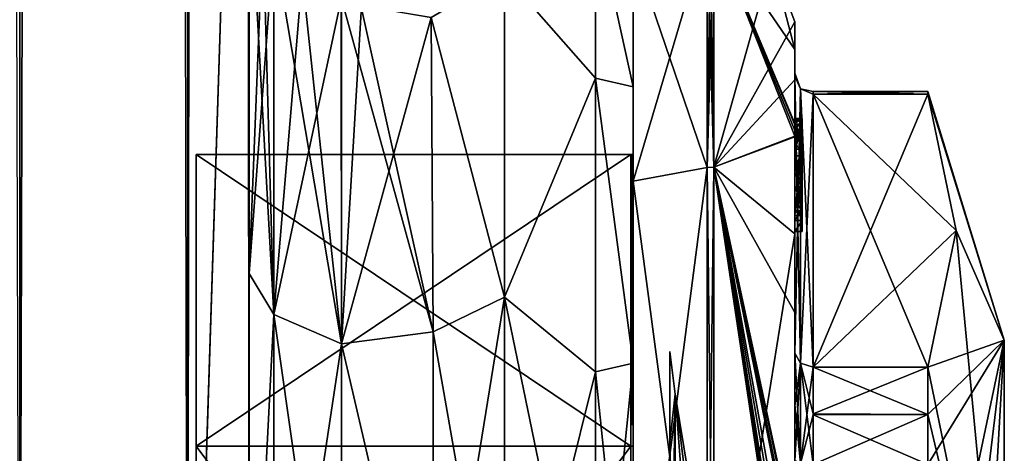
# Model space of a CAD drawing. Extents: x -23 to 700, y -2000 to 0.
# Tile 93 of 210: x 673 to 700, y -1964 to -1952. Entities that reach past the tile are written whole.
import ezdxf

# ---------------------------------------------------------------- set-up
doc = ezdxf.new("R2010")
doc.units = 0
doc.header["$LTSCALE"] = 72.417309
for name, color, linetype in [('1013', 7, 'CONTINUOUS'), ('1015', 7, 'CONTINUOUS'), ('1017', 7, 'CONTINUOUS'), ('1023', 7, 'CONTINUOUS'), ('1027', 7, 'CONTINUOUS'), ('1059', 7, 'CONTINUOUS'), ('1060', 7, 'CONTINUOUS'), ('1062', 7, 'CONTINUOUS'), ('114', 7, 'CONTINUOUS'), ('119', 7, 'CONTINUOUS'), ('120', 7, 'CONTINUOUS'), ('121', 7, 'CONTINUOUS'), ('122', 7, 'CONTINUOUS'), ('123', 7, 'CONTINUOUS'), ('124', 7, 'CONTINUOUS'), ('125', 7, 'CONTINUOUS'), ('126', 7, 'CONTINUOUS'), ('127', 7, 'CONTINUOUS'), ('128', 7, 'CONTINUOUS'), ('129', 7, 'CONTINUOUS'), ('130', 7, 'CONTINUOUS'), ('131', 7, 'CONTINUOUS'), ('132', 7, 'CONTINUOUS'), ('133', 7, 'CONTINUOUS'), ('135', 7, 'CONTINUOUS'), ('185', 7, 'CONTINUOUS'), ('186', 7, 'CONTINUOUS'), ('187', 7, 'CONTINUOUS'), ('188', 7, 'CONTINUOUS'), ('189', 7, 'CONTINUOUS'), ('190', 7, 'CONTINUOUS'), ('191', 7, 'CONTINUOUS'), ('192', 7, 'CONTINUOUS'), ('194', 7, 'CONTINUOUS'), ('195', 7, 'CONTINUOUS'), ('199', 7, 'CONTINUOUS'), ('200', 7, 'CONTINUOUS'), ('201', 7, 'CONTINUOUS'), ('202', 7, 'CONTINUOUS'), ('203', 7, 'CONTINUOUS'), ('204', 7, 'CONTINUOUS'), ('205', 7, 'CONTINUOUS'), ('288', 7, 'CONTINUOUS'), ('289', 7, 'CONTINUOUS'), ('293', 7, 'CONTINUOUS'), ('294', 7, 'CONTINUOUS'), ('296', 7, 'CONTINUOUS'), ('298', 7, 'CONTINUOUS'), ('300', 7, 'CONTINUOUS')]:
    doc.layers.add(name, color=color, linetype=linetype)

msp = doc.modelspace()

# ---------------------------------------------------------------- linework, layer by layer
at = {"layer": '1013', "linetype": 'CONTINUOUS'}
for points in [[(679.55, -1980, 41), (679.55, -1983.743, 39.994), (679.55, -1928.15, 41), (679.55, -1980, 41)], [(679.55, -1928.15, 41), (679.55, -1983.743, 39.994), (679.55, -1936.803, 39.077), (679.55, -1928.15, 41)], [(679.55, -1928.15, -41), (679.55, -1936.813, -39.073), (679.55, -1980, -41), (679.55, -1928.15, -41)], [(679.55, -1983.743, 39.994), (679.55, -1986.496, 37.24), (679.55, -1936.803, 39.077), (679.55, -1983.743, 39.994)], [(679.55, -1936.803, 39.077), (679.55, -1986.496, 37.24), (679.55, -1943.895, 33.628), (679.55, -1936.803, 39.077)], [(679.55, -1936.813, -39.073), (679.55, -1943.909, -33.611), (679.55, -1986.496, -37.24), (679.55, -1936.813, -39.073)], [(679.55, -1980, -41), (679.55, -1936.813, -39.073), (679.55, -1983.743, -39.994), (679.55, -1980, -41)], [(679.55, -1983.743, -39.994), (679.55, -1936.813, -39.073), (679.55, -1986.496, -37.24), (679.55, -1983.743, -39.994)], [(679.55, -1986.496, 37.24), (679.55, -1987.5, 33.5), (679.55, -1943.895, 33.628), (679.55, -1986.496, 37.24)], [(679.55, -1943.895, 33.628), (679.55, -1987.5, 33.5), (679.55, -1973.631, 28.949), (679.55, -1943.895, 33.628)], [(679.55, -1947.982, 25.678), (679.55, -1943.895, 33.628), (679.55, -1959.358, 26.092), (679.55, -1947.982, 25.678)], [(679.55, -1959.358, 26.092), (679.55, -1943.895, 33.628), (679.55, -1973.631, 28.949), (679.55, -1959.358, 26.092)], [(679.55, -1943.909, -33.611), (679.55, -1947.99, -25.644), (679.55, -1987.5, -33.5), (679.55, -1943.909, -33.611)], [(679.55, -1986.496, -37.24), (679.55, -1943.909, -33.611), (679.55, -1987.5, -33.5), (679.55, -1986.496, -37.24)], [(679.55, -1948.302, 16.713), (679.55, -1947.982, 25.678), (679.55, -1959.358, 26.092), (679.55, -1948.302, 16.713)], [(679.55, -1947.99, -25.644), (679.55, -1948.295, -16.706), (679.55, -1959.359, -26.093), (679.55, -1947.99, -25.644)], [(679.55, -1987.5, -33.5), (679.55, -1947.99, -25.644), (679.55, -1973.632, -28.948), (679.55, -1987.5, -33.5)], [(679.55, -1973.632, -28.948), (679.55, -1947.99, -25.644), (679.55, -1959.359, -26.093), (679.55, -1973.632, -28.948)]]:
    msp.add_3dface(points, dxfattribs=at)
at = {"layer": '1015', "linetype": 'CONTINUOUS'}
for points in [[(690, -1951.5, 0), (690, -1954.269, 10.281), (690, -1992.5, 0), (690, -1951.5, 0)], [(690, -1954.269, -10.281), (690, -1951.5, 0), (690, -1989.731, -10.281), (690, -1954.269, -10.281)], [(690, -1989.731, -10.281), (690, -1951.5, 0), (690, -1992.5, 0), (690, -1989.731, -10.281)], [(690, -1954.269, 10.281), (690, -1961.796, 17.773), (690, -1989.731, 10.281), (690, -1954.269, 10.281)], [(690, -1992.5, 0), (690, -1954.269, 10.281), (690, -1989.731, 10.281), (690, -1992.5, 0)], [(690, -1961.797, -17.773), (690, -1954.269, -10.281), (690, -1982.204, -17.773), (690, -1961.797, -17.773)], [(690, -1982.204, -17.773), (690, -1954.269, -10.281), (690, -1989.731, -10.281), (690, -1982.204, -17.773)], [(690, -1961.796, 17.773), (690, -1972, 20.5), (690, -1982.203, 17.773), (690, -1961.796, 17.773)], [(690, -1989.731, 10.281), (690, -1961.796, 17.773), (690, -1982.203, 17.773), (690, -1989.731, 10.281)], [(690, -1972, -20.5), (690, -1961.797, -17.773), (690, -1982.204, -17.773), (690, -1972, -20.5)]]:
    msp.add_3dface(points, dxfattribs=at)
at = {"layer": '1017', "linetype": 'CONTINUOUS'}
for points in [[(686.5, -1951.215, -12), (686.5, -1960, -20.785), (684.5, -1952.383, -13.826), (686.5, -1951.215, -12)], [(686.5, -1960, 20.785), (686.5, -1951.215, 12), (684.5, -1952.383, 13.826), (686.5, -1960, 20.785)], [(684.5, -1952.383, -13.826), (686.5, -1960, -20.785), (684.553, -1960.946, -21.303), (684.5, -1952.383, -13.826)], [(684.553, -1960.946, 21.303), (686.5, -1960, 20.785), (684.5, -1952.383, 13.826), (684.553, -1960.946, 21.303)], [(684.55, -1972, 24), (686.5, -1972, 24), (686.5, -1960, 20.785), (684.55, -1972, 24)], [(684.55, -1972, 24), (686.5, -1960, 20.785), (684.553, -1960.946, 21.303), (684.55, -1972, 24)], [(686.5, -1960, -20.785), (686.5, -1972, -24), (684.553, -1960.946, -21.303), (686.5, -1960, -20.785)], [(686.5, -1972, -24), (684.55, -1972, -24), (684.553, -1960.946, -21.303), (686.5, -1972, -24)]]:
    msp.add_3dface(points, dxfattribs=at)
at = {"layer": '1023', "linetype": 'CONTINUOUS'}
for points in [[(673.3, -1980, -51.825), (667.05, -1980, -53.5), (673.3, -20, -51.825), (673.3, -1980, -51.825)], [(677.875, -1980, -47.25), (673.3, -1980, -51.825), (677.875, -20, -47.25), (677.875, -1980, -47.25)], [(677.875, -20, -47.25), (673.3, -1980, -51.825), (673.3, -20, -51.825), (677.875, -20, -47.25)], [(679.55, -20, -41), (679.55, -71.85, -41), (677.875, -1980, -47.25), (679.55, -20, -41)], [(679.55, -20, -41), (677.875, -1980, -47.25), (677.875, -20, -47.25), (679.55, -20, -41)], [(679.55, -71.85, -41), (679.55, -1928.15, -41), (677.875, -1980, -47.25), (679.55, -71.85, -41)], [(679.55, -1928.15, -41), (679.55, -1980, -41), (677.875, -1980, -47.25), (679.55, -1928.15, -41)]]:
    msp.add_3dface(points, dxfattribs=at)
at = {"layer": '1027', "linetype": 'CONTINUOUS'}
for points in [[(673.3, -20, 51.825), (667.05, -20, 53.5), (673.3, -1980, 51.825), (673.3, -20, 51.825)], [(677.875, -20, 47.25), (673.3, -20, 51.825), (677.875, -1980, 47.25), (677.875, -20, 47.25)], [(677.875, -1980, 47.25), (673.3, -20, 51.825), (673.3, -1980, 51.825), (677.875, -1980, 47.25)], [(679.55, -1980, 41), (679.55, -1928.15, 41), (677.875, -20, 47.25), (679.55, -1980, 41)], [(679.55, -1980, 41), (677.875, -20, 47.25), (677.875, -1980, 47.25), (679.55, -1980, 41)]]:
    msp.add_3dface(points, dxfattribs=at)
at = {"layer": '1059', "linetype": 'CONTINUOUS'}
for points in [[(679.55, -1959.359, -26.093), (679.55, -1948.295, -16.706), (680.221, -1960.476, -23.861), (679.55, -1959.359, -26.093)], [(680.221, -1960.476, -23.861), (679.55, -1948.295, -16.706), (679.921, -1949.841, -15.618), (680.221, -1960.476, -23.861)], [(680.22, -1950.34, -15.266), (680.221, -1960.476, -23.861), (679.921, -1949.841, -15.618), (680.22, -1950.34, -15.266)], [(680.221, -1960.476, -23.861), (680.22, -1950.34, -15.266), (682.055, -1961.272, -22.212), (680.221, -1960.476, -23.861)], [(682.055, -1961.272, -22.212), (680.22, -1950.34, -15.266), (680.983, -1951.16, -14.689), (682.055, -1961.272, -22.212)], [(682.054, -1951.837, -14.211), (682.055, -1961.272, -22.212), (680.983, -1951.16, -14.689), (682.054, -1951.837, -14.211)], [(684.553, -1960.946, -21.303), (682.055, -1961.272, -22.212), (682.054, -1951.837, -14.211), (684.553, -1960.946, -21.303)], [(684.553, -1960.946, -21.303), (682.054, -1951.837, -14.211), (682.587, -1952.055, -14.058), (684.553, -1960.946, -21.303)], [(684.5, -1952.383, -13.826), (684.553, -1960.946, -21.303), (682.587, -1952.055, -14.058), (684.5, -1952.383, -13.826)], [(679.55, -1973.632, -28.948), (679.55, -1959.359, -26.093), (680.221, -1960.476, -23.861), (679.55, -1973.632, -28.948)], [(680.221, -1973.509, -26.456), (679.55, -1973.632, -28.948), (680.221, -1960.476, -23.861), (680.221, -1973.509, -26.456)], [(680.221, -1973.509, -26.456), (680.221, -1960.476, -23.861), (682.055, -1973.405, -24.627), (680.221, -1973.509, -26.456)], [(682.055, -1973.405, -24.627), (680.221, -1960.476, -23.861), (682.055, -1961.272, -22.212), (682.055, -1973.405, -24.627)], [(684.553, -1960.946, -21.303), (684.55, -1972, -24), (682.055, -1961.272, -22.212), (684.553, -1960.946, -21.303)], [(684.55, -1972, -24), (682.055, -1973.405, -24.627), (682.055, -1961.272, -22.212), (684.55, -1972, -24)]]:
    msp.add_3dface(points, dxfattribs=at)
at = {"layer": '1060', "linetype": 'CONTINUOUS'}
for points in [[(679.55, -1948.302, 16.713), (679.55, -1959.358, 26.092), (679.926, -1949.851, 15.611), (679.55, -1948.302, 16.713)], [(679.926, -1949.851, 15.611), (679.55, -1959.358, 26.092), (680.221, -1950.341, 15.266), (679.926, -1949.851, 15.611)], [(680.221, -1950.341, 15.266), (679.55, -1959.358, 26.092), (680.221, -1960.476, 23.861), (680.221, -1950.341, 15.266)], [(680.221, -1950.341, 15.266), (680.221, -1960.476, 23.861), (680.997, -1951.171, 14.68), (680.221, -1950.341, 15.266)], [(680.997, -1951.171, 14.68), (680.221, -1960.476, 23.861), (682.055, -1951.838, 14.211), (680.997, -1951.171, 14.68)], [(682.055, -1951.838, 14.211), (680.221, -1960.476, 23.861), (682.055, -1961.272, 22.212), (682.055, -1951.838, 14.211)], [(682.055, -1951.838, 14.211), (682.055, -1961.272, 22.212), (682.602, -1952.06, 14.054), (682.055, -1951.838, 14.211)], [(682.055, -1961.272, 22.212), (684.5, -1952.383, 13.826), (682.602, -1952.06, 14.054), (682.055, -1961.272, 22.212)], [(684.553, -1960.946, 21.303), (684.5, -1952.383, 13.826), (682.055, -1961.272, 22.212), (684.553, -1960.946, 21.303)], [(679.55, -1959.358, 26.092), (679.55, -1973.631, 28.949), (680.221, -1960.476, 23.861), (679.55, -1959.358, 26.092)], [(680.221, -1960.476, 23.861), (679.55, -1973.631, 28.949), (680.221, -1973.509, 26.456), (680.221, -1960.476, 23.861)], [(680.221, -1960.476, 23.861), (680.221, -1973.509, 26.456), (682.055, -1961.272, 22.212), (680.221, -1960.476, 23.861)], [(684.55, -1972, 24), (684.553, -1960.946, 21.303), (682.055, -1961.272, 22.212), (684.55, -1972, 24)], [(682.055, -1961.272, 22.212), (680.221, -1973.509, 26.456), (682.055, -1973.405, 24.627), (682.055, -1961.272, 22.212)], [(684.55, -1972, 24), (682.055, -1961.272, 22.212), (682.055, -1973.405, 24.627), (684.55, -1972, 24)]]:
    msp.add_3dface(points, dxfattribs=at)
at = {"layer": '1062', "linetype": 'CONTINUOUS'}
for points in [[(686.5, -1951.215, -12), (688.975, -1949.601, -5.112), (688.975, -1954.038, -14.325), (686.5, -1951.215, -12)], [(686.5, -1951.215, 12), (688.975, -1954.038, 14.325), (688.975, -1949.601, 5.112), (686.5, -1951.215, 12)], [(690, -1954.269, 10.281), (690, -1951.5, 0), (688.975, -1949.601, 5.112), (690, -1954.269, 10.281)], [(688.975, -1954.038, 14.325), (690, -1954.269, 10.281), (688.975, -1949.601, 5.112), (688.975, -1954.038, 14.325)], [(690, -1951.5, 0), (690, -1954.269, -10.281), (688.975, -1949.601, -5.112), (690, -1951.5, 0)], [(688.975, -1949.601, -5.112), (690, -1954.269, -10.281), (688.975, -1954.038, -14.325), (688.975, -1949.601, -5.112)], [(686.5, -1960, -20.785), (686.5, -1951.215, -12), (688.975, -1954.038, -14.325), (686.5, -1960, -20.785)], [(686.5, -1951.215, 12), (686.5, -1960, 20.785), (688.975, -1954.038, 14.325), (686.5, -1951.215, 12)], [(686.5, -1960, -20.785), (688.975, -1954.038, -14.325), (688.975, -1962.032, -20.7), (686.5, -1960, -20.785)], [(686.5, -1960, 20.785), (688.975, -1962.032, 20.7), (688.975, -1954.038, 14.325), (686.5, -1960, 20.785)], [(690, -1961.796, 17.773), (690, -1954.269, 10.281), (688.975, -1954.038, 14.325), (690, -1961.796, 17.773)], [(688.975, -1962.032, 20.7), (690, -1961.796, 17.773), (688.975, -1954.038, 14.325), (688.975, -1962.032, 20.7)], [(690, -1954.269, -10.281), (690, -1961.797, -17.773), (688.975, -1954.038, -14.325), (690, -1954.269, -10.281)], [(688.975, -1954.038, -14.325), (690, -1961.797, -17.773), (688.975, -1962.032, -20.7), (688.975, -1954.038, -14.325)], [(686.5, -1960, 20.785), (686.5, -1972, 24), (688.975, -1962.032, 20.7), (686.5, -1960, 20.785)], [(686.5, -1972, -24), (686.5, -1960, -20.785), (688.975, -1972, -22.975), (686.5, -1972, -24)], [(686.5, -1960, -20.785), (688.975, -1962.032, -20.7), (688.975, -1972, -22.975), (686.5, -1960, -20.785)], [(690, -1972, 20.5), (690, -1961.796, 17.773), (688.975, -1972, 22.975), (690, -1972, 20.5)], [(688.975, -1972, 22.975), (690, -1961.796, 17.773), (688.975, -1962.032, 20.7), (688.975, -1972, 22.975)], [(690, -1961.797, -17.773), (690, -1972, -20.5), (688.975, -1962.032, -20.7), (690, -1961.797, -17.773)], [(686.5, -1972, 24), (688.975, -1972, 22.975), (688.975, -1962.032, 20.7), (686.5, -1972, 24)], [(688.975, -1962.032, -20.7), (690, -1972, -20.5), (688.975, -1972, -22.975), (688.975, -1962.032, -20.7)]]:
    msp.add_3dface(points, dxfattribs=at)
at = {"layer": '114', "linetype": 'CONTINUOUS'}
for points in [[(700.1, -1961.175, 6.249), (700.1, -1972, 12.5), (700.1, -1982.825, 6.249), (700.1, -1961.175, 6.249)], [(700.1, -1961.175, -6.249), (700.1, -1961.175, 6.249), (700.1, -1982.825, -6.249), (700.1, -1961.175, -6.249)], [(700.1, -1982.825, -6.249), (700.1, -1961.175, 6.249), (700.1, -1982.825, 6.249), (700.1, -1982.825, -6.249)], [(700.1, -1972, -12.5), (700.1, -1961.175, -6.249), (700.1, -1982.825, -6.249), (700.1, -1972, -12.5)]]:
    msp.add_3dface(points, dxfattribs=at)
at = {"layer": '119', "linetype": 'CONTINUOUS'}
for points in [[(694.9, -1961.907, -14.418), (694.9, -1954.467, -1.532), (698.023, -1961.907, -14.418), (694.9, -1961.907, -14.418)], [(698.023, -1961.907, -14.418), (694.9, -1954.467, -1.532), (698.786, -1958.187, -7.975), (698.023, -1961.907, -14.418)], [(698.786, -1958.187, -7.975), (694.9, -1954.467, -1.532), (698.023, -1954.467, -1.532), (698.786, -1958.187, -7.975)]]:
    msp.add_3dface(points, dxfattribs=at)
at = {"layer": '120', "linetype": 'CONTINUOUS'}
for points in [[(694.9, -1954.467, 1.532), (694.9, -1961.907, 14.418), (698.023, -1954.467, 1.532), (694.9, -1954.467, 1.532)], [(698.023, -1954.467, 1.532), (694.9, -1961.907, 14.418), (698.786, -1958.187, 7.975), (698.023, -1954.467, 1.532)], [(698.786, -1958.187, 7.975), (694.9, -1961.907, 14.418), (698.023, -1961.907, 14.418), (698.786, -1958.187, 7.975)]]:
    msp.add_3dface(points, dxfattribs=at)
at = {"layer": '121', "linetype": 'CONTINUOUS'}
for points in [[(694.4, -1952.5), (694.4, -1954.08, 7.69), (694.4, -1953.257, -5.382), (694.4, -1952.5)], [(694.4, -1953.257, -5.382), (694.4, -1954.08, 7.69), (694.4, -1953.9, 0.012), (694.4, -1953.257, -5.382)], [(694.4, -1955.268, -10.015), (694.4, -1953.257, -5.382), (694.4, -1955.133, -9.552), (694.4, -1955.268, -10.015)], [(694.4, -1955.133, -9.552), (694.4, -1953.257, -5.382), (694.4, -1953.979, -1.686), (694.4, -1955.133, -9.552)], [(694.4, -1953.979, -1.686), (694.4, -1953.257, -5.382), (694.4, -1953.9, 0.012), (694.4, -1953.979, -1.686)], [(694.4, -1953.9, 0.012), (694.4, -1954.08, 7.69), (694.4, -1953.979, 1.686), (694.4, -1953.9, 0.012)], [(694.4, -1957.915, -8.604), (694.4, -1957.561, -8.194), (694.4, -1953.979, -1.686), (694.4, -1957.915, -8.604)], [(694.4, -1961.529, -14.764), (694.4, -1957.915, -8.604), (694.4, -1953.979, -1.686), (694.4, -1961.529, -14.764)], [(694.4, -1954.08, 7.69), (694.4, -1958.278, 13.855), (694.4, -1953.979, 1.686), (694.4, -1954.08, 7.69)], [(694.4, -1953.979, 1.686), (694.4, -1958.278, 13.855), (694.4, -1961.529, 14.764), (694.4, -1953.979, 1.686)], [(694.4, -1955.187, -9.097), (694.4, -1955.133, -9.552), (694.4, -1953.979, -1.686), (694.4, -1955.187, -9.097)], [(694.4, -1955.454, -8.634), (694.4, -1955.187, -9.097), (694.4, -1953.979, -1.686), (694.4, -1955.454, -8.634)], [(694.4, -1955.966, -8.23), (694.4, -1955.454, -8.634), (694.4, -1953.979, -1.686), (694.4, -1955.966, -8.23)], [(694.4, -1956.563, -7.993), (694.4, -1955.966, -8.23), (694.4, -1953.979, -1.686), (694.4, -1956.563, -7.993)], [(694.4, -1957.095, -7.988), (694.4, -1956.563, -7.993), (694.4, -1953.979, -1.686), (694.4, -1957.095, -7.988)], [(694.4, -1957.561, -8.194), (694.4, -1957.095, -7.988), (694.4, -1953.979, -1.686), (694.4, -1957.561, -8.194)], [(694.4, -1955.454, -9.579), (694.4, -1955.514, -9.204), (694.4, -1955.578, -9.948), (694.4, -1955.454, -9.579)], [(694.4, -1955.514, -9.204), (694.4, -1955.747, -8.855), (694.4, -1955.578, -9.948), (694.4, -1955.514, -9.204)], [(694.4, -1955.747, -8.855), (694.4, -1955.701, -10.162), (694.4, -1955.578, -9.948), (694.4, -1955.747, -8.855)], [(694.4, -1955.635, -10.603), (694.4, -1958.211, -9.116), (694.4, -1960.414, -15.685), (694.4, -1955.635, -10.603)], [(694.4, -1957.773, -8.966), (694.4, -1955.701, -10.162), (694.4, -1957.65, -8.752), (694.4, -1957.773, -8.966)], [(694.4, -1957.65, -8.752), (694.4, -1955.701, -10.162), (694.4, -1957.385, -8.46), (694.4, -1957.65, -8.752)], [(694.4, -1957.385, -8.46), (694.4, -1955.701, -10.162), (694.4, -1957.035, -8.329), (694.4, -1957.385, -8.46)], [(694.4, -1957.035, -8.329), (694.4, -1955.701, -10.162), (694.4, -1956.616, -8.356), (694.4, -1957.035, -8.329)], [(694.4, -1956.616, -8.356), (694.4, -1955.701, -10.162), (694.4, -1956.151, -8.55), (694.4, -1956.616, -8.356)], [(694.4, -1956.151, -8.55), (694.4, -1955.701, -10.162), (694.4, -1955.747, -8.855), (694.4, -1956.151, -8.55)], [(694.4, -1958.211, -9.116), (694.4, -1957.915, -8.604), (694.4, -1961.529, -14.764), (694.4, -1958.211, -9.116)], [(694.4, -1960.414, -15.685), (694.4, -1958.211, -9.116), (694.4, -1961.529, -14.764), (694.4, -1960.414, -15.685)], [(694.4, -1958.278, 13.855), (694.4, -1964.48, 17.992), (694.4, -1961.529, 14.764), (694.4, -1958.278, 13.855)], [(694.4, -1966.674, -18.759), (694.4, -1960.414, -15.685), (694.4, -1966.674, -18.216), (694.4, -1966.674, -18.759)], [(694.4, -1966.674, -18.216), (694.4, -1960.414, -15.685), (694.4, -1964.45, -16.45), (694.4, -1966.674, -18.216)], [(694.4, -1964.45, -16.45), (694.4, -1960.414, -15.685), (694.4, -1962.961, -15.681), (694.4, -1964.45, -16.45)], [(694.4, -1962.961, -15.681), (694.4, -1960.414, -15.685), (694.4, -1961.529, -14.764), (694.4, -1962.961, -15.681)], [(694.4, -1961.529, 14.764), (694.4, -1964.48, 17.992), (694.4, -1962.921, 15.658), (694.4, -1961.529, 14.764)], [(694.4, -1962.921, 15.658), (694.4, -1964.48, 17.992), (694.4, -1964.45, 16.45), (694.4, -1962.921, 15.658)]]:
    msp.add_3dface(points, dxfattribs=at)
at = {"layer": '122', "linetype": 'CONTINUOUS'}
for points in [[(690, -1956.111), (690, -1964.055, 13.761), (690, -1950.556), (690, -1956.111)], [(690, -1950.556), (690, -1964.055, 13.761), (690, -1956.837, 15.164), (690, -1950.556)], [(690, -1956.837, -15.164), (690, -1956.111), (690, -1950.556), (690, -1956.837, -15.164)], [(690, -1964.055, -13.761), (690, -1956.111), (690, -1956.837, -15.164), (690, -1964.055, -13.761)], [(690, -1956.837, 15.164), (690, -1964.055, 13.761), (690, -1987.163, 15.164), (690, -1956.837, 15.164)], [(690, -1979.945, -13.761), (690, -1964.055, -13.761), (690, -1956.837, -15.164), (690, -1979.945, -13.761)], [(690, -1987.163, -15.164), (690, -1979.945, -13.761), (690, -1956.837, -15.164), (690, -1987.163, -15.164)], [(690, -1972, -21.444), (690, -1987.163, -15.164), (690, -1956.837, -15.164), (690, -1972, -21.444)], [(690, -1972, 21.444), (690, -1956.837, 15.164), (690, -1987.163, 15.164), (690, -1972, 21.444)], [(690, -1964.055, 13.761), (690, -1979.945, 13.761), (690, -1987.163, 15.164), (690, -1964.055, 13.761)]]:
    msp.add_3dface(points, dxfattribs=at)
at = {"layer": '123', "linetype": 'CONTINUOUS'}
for points in [[(678.1, -1956.115), (678.1, -1964.058, -13.757), (678.1, -1987.885), (678.1, -1956.115)], [(678.1, -1956.115), (678.1, -1987.885), (678.1, -1979.942, 13.757), (678.1, -1956.115)], [(678.1, -1956.115), (678.1, -1979.942, 13.757), (678.1, -1964.058, 13.757), (678.1, -1956.115)], [(678.1, -1964.058, -13.757), (678.1, -1979.942, -13.757), (678.1, -1987.885), (678.1, -1964.058, -13.757)]]:
    msp.add_3dface(points, dxfattribs=at)
at = {"layer": '124', "linetype": 'CONTINUOUS'}
for points in [[(678.1, -1964.058, -13.757), (678.1, -1956.115), (689.934, -1964.058, -13.757), (678.1, -1964.058, -13.757)], [(689.934, -1964.058, -13.757), (678.1, -1956.115), (689.934, -1956.115), (689.934, -1964.058, -13.757)], [(678.1, -1979.942, -13.757), (678.1, -1964.058, -13.757), (689.934, -1979.942, -13.757), (678.1, -1979.942, -13.757)], [(689.934, -1979.942, -13.757), (678.1, -1964.058, -13.757), (689.934, -1964.058, -13.757), (689.934, -1979.942, -13.757)]]:
    msp.add_3dface(points, dxfattribs=at)
at = {"layer": '125', "linetype": 'CONTINUOUS'}
for points in [[(689.934, -1956.115), (678.1, -1956.115), (678.1, -1964.058, 13.757), (689.934, -1956.115)], [(689.934, -1956.115), (678.1, -1964.058, 13.757), (689.934, -1964.058, 13.757), (689.934, -1956.115)], [(678.1, -1964.058, 13.757), (678.1, -1979.942, 13.757), (689.934, -1964.058, 13.757), (678.1, -1964.058, 13.757)], [(689.934, -1964.058, 13.757), (678.1, -1979.942, 13.757), (689.934, -1979.942, 13.757), (689.934, -1964.058, 13.757)]]:
    msp.add_3dface(points, dxfattribs=at)
at = {"layer": '126', "linetype": 'CONTINUOUS'}
for points in [[(692.195, -1950.017), (692.195, -1956.456, 15.544), (693.769, -1950.84), (692.195, -1950.017)], [(692.195, -1956.456, 15.544), (694.4, -1952.5), (693.769, -1950.84), (692.195, -1956.456, 15.544)], [(694.4, -1954.08, 7.69), (694.4, -1952.5), (692.195, -1956.456, 15.544), (694.4, -1954.08, 7.69)], [(694.4, -1958.278, 13.855), (694.4, -1954.08, 7.69), (692.195, -1956.456, 15.544), (694.4, -1958.278, 13.855)], [(692.195, -1972, 21.983), (694.4, -1958.278, 13.855), (692.195, -1956.456, 15.544), (692.195, -1972, 21.983)], [(694.4, -1964.48, 17.992), (694.4, -1958.278, 13.855), (692.195, -1972, 21.983), (694.4, -1964.48, 17.992)]]:
    msp.add_3dface(points, dxfattribs=at)
at = {"layer": '127', "linetype": 'CONTINUOUS'}
for points in [[(694.4, -1953.257, -5.382), (694.4, -1955.268, -10.015), (692.195, -1950.017), (694.4, -1953.257, -5.382)], [(694.4, -1953.257, -5.382), (692.195, -1950.017), (693.769, -1950.84), (694.4, -1953.257, -5.382)], [(692.195, -1950.017), (694.4, -1955.268, -10.015), (694.4, -1955.288, -10.053), (692.195, -1950.017)], [(694.4, -1955.31, -10.091), (692.195, -1950.017), (694.4, -1955.288, -10.053), (694.4, -1955.31, -10.091)], [(692.195, -1950.017), (694.4, -1955.31, -10.091), (694.4, -1955.461, -10.354), (692.195, -1950.017)], [(692.195, -1956.456, -15.544), (692.195, -1950.017), (694.4, -1955.613, -10.616), (692.195, -1956.456, -15.544)], [(694.4, -1955.613, -10.616), (692.195, -1950.017), (694.4, -1955.461, -10.354), (694.4, -1955.613, -10.616)], [(694.4, -1952.5), (694.4, -1953.257, -5.382), (693.769, -1950.84), (694.4, -1952.5)], [(694.4, -1955.624, -10.61), (692.195, -1956.456, -15.544), (694.4, -1955.613, -10.616), (694.4, -1955.624, -10.61)], [(694.4, -1955.635, -10.603), (692.195, -1956.456, -15.544), (694.4, -1955.624, -10.61), (694.4, -1955.635, -10.603)], [(694.4, -1955.635, -10.603), (694.4, -1960.414, -15.685), (692.195, -1956.456, -15.544), (694.4, -1955.635, -10.603)], [(694.4, -1960.414, -15.685), (694.4, -1966.674, -18.759), (692.195, -1956.456, -15.544), (694.4, -1960.414, -15.685)], [(692.195, -1956.456, -15.544), (694.4, -1966.674, -18.759), (694.374, -1966.674, -19.134), (692.195, -1956.456, -15.544)], [(692.195, -1956.456, -15.544), (694.4, -1970.56, -19.447), (694.4, -1970.884, -19.5), (692.195, -1956.456, -15.544)], [(694.4, -1970.56, -19.447), (692.195, -1956.456, -15.544), (694.399, -1970.227, -19.5), (694.4, -1970.56, -19.447)], [(692.195, -1972, -21.983), (692.195, -1956.456, -15.544), (694.4, -1971.249, -19.5), (692.195, -1972, -21.983)], [(694.4, -1971.249, -19.5), (692.195, -1956.456, -15.544), (694.4, -1971.067, -19.5), (694.4, -1971.249, -19.5)], [(694.4, -1971.067, -19.5), (692.195, -1956.456, -15.544), (694.4, -1970.884, -19.5), (694.4, -1971.067, -19.5)], [(694.399, -1970.227, -19.5), (692.195, -1956.456, -15.544), (694.394, -1969.404, -19.5), (694.399, -1970.227, -19.5)], [(694.394, -1969.404, -19.5), (692.195, -1956.456, -15.544), (694.383, -1968.594, -19.5), (694.394, -1969.404, -19.5)], [(694.383, -1968.594, -19.5), (692.195, -1956.456, -15.544), (694.32, -1967.021, -19.5), (694.383, -1968.594, -19.5)], [(694.32, -1967.021, -19.5), (692.195, -1956.456, -15.544), (694.296, -1966.674, -19.5), (694.32, -1967.021, -19.5)], [(694.296, -1966.674, -19.5), (692.195, -1956.456, -15.544), (694.374, -1966.674, -19.134), (694.296, -1966.674, -19.5)]]:
    msp.add_3dface(points, dxfattribs=at)
at = {"layer": '128', "linetype": 'CONTINUOUS'}
for points in [[(692.009, -1956.465, -15.535), (690, -1950.556), (692.009, -1950.03, 0), (692.009, -1956.465, -15.535)], [(690, -1956.837, -15.164), (690, -1950.556), (692.009, -1956.465, -15.535), (690, -1956.837, -15.164)], [(692.009, -1972, -21.97), (690, -1956.837, -15.164), (692.009, -1956.465, -15.535), (692.009, -1972, -21.97)], [(690, -1972, -21.444), (690, -1956.837, -15.164), (692.009, -1972, -21.97), (690, -1972, -21.444)]]:
    msp.add_3dface(points, dxfattribs=at)
at = {"layer": '129', "linetype": 'CONTINUOUS'}
for points in [[(690, -1950.556), (690, -1956.837, 15.164), (692.009, -1950.03, 0), (690, -1950.556)], [(692.009, -1950.03, 0), (690, -1956.837, 15.164), (692.009, -1956.465, 15.535), (692.009, -1950.03, 0)], [(690, -1956.837, 15.164), (690, -1972, 21.444), (692.009, -1956.465, 15.535), (690, -1956.837, 15.164)], [(692.009, -1956.465, 15.535), (690, -1972, 21.444), (692.009, -1972, 21.97), (692.009, -1956.465, 15.535)]]:
    msp.add_3dface(points, dxfattribs=at)
at = {"layer": '130', "linetype": 'CONTINUOUS'}
for points in [[(690, -1964.055, 13.761), (690, -1956.111), (689.934, -1964.058, 13.757), (690, -1964.055, 13.761)], [(689.934, -1964.058, 13.757), (690, -1956.111), (689.967, -1956.114), (689.934, -1964.058, 13.757)], [(689.934, -1956.115), (689.934, -1964.058, 13.757), (689.967, -1956.114), (689.934, -1956.115)], [(690, -1979.945, 13.761), (690, -1964.055, 13.761), (689.934, -1979.942, 13.757), (690, -1979.945, 13.761)], [(690, -1964.055, 13.761), (689.934, -1964.058, 13.757), (689.934, -1979.942, 13.757), (690, -1964.055, 13.761)]]:
    msp.add_3dface(points, dxfattribs=at)
at = {"layer": '131', "linetype": 'CONTINUOUS'}
for points in [[(690, -1964.055, -13.761), (689.934, -1956.115), (689.967, -1956.114), (690, -1964.055, -13.761)], [(690, -1964.055, -13.761), (689.934, -1964.058, -13.757), (689.934, -1956.115), (690, -1964.055, -13.761)], [(690, -1956.111), (690, -1964.055, -13.761), (689.967, -1956.114), (690, -1956.111)], [(690, -1964.055, -13.761), (690, -1979.945, -13.761), (689.934, -1964.058, -13.757), (690, -1964.055, -13.761)], [(690, -1979.945, -13.761), (689.934, -1979.942, -13.757), (689.934, -1964.058, -13.757), (690, -1979.945, -13.761)]]:
    msp.add_3dface(points, dxfattribs=at)
at = {"layer": '132', "linetype": 'CONTINUOUS'}
for points in [[(692.009, -1956.465, 15.535), (692.195, -1950.017), (692.102, -1950.015, 0), (692.009, -1956.465, 15.535)], [(692.009, -1950.03, 0), (692.009, -1956.465, 15.535), (692.102, -1950.015, 0), (692.009, -1950.03, 0)], [(692.195, -1956.456, 15.544), (692.195, -1950.017), (692.009, -1956.465, 15.535), (692.195, -1956.456, 15.544)], [(692.195, -1972, 21.983), (692.195, -1956.456, 15.544), (692.009, -1972, 21.97), (692.195, -1972, 21.983)], [(692.195, -1956.456, 15.544), (692.009, -1956.465, 15.535), (692.009, -1972, 21.97), (692.195, -1956.456, 15.544)]]:
    msp.add_3dface(points, dxfattribs=at)
at = {"layer": '133', "linetype": 'CONTINUOUS'}
for points in [[(692.195, -1956.456, -15.544), (692.009, -1950.03, 0), (692.102, -1950.015, 0), (692.195, -1956.456, -15.544)], [(692.195, -1956.456, -15.544), (692.009, -1956.465, -15.535), (692.009, -1950.03, 0), (692.195, -1956.456, -15.544)], [(692.195, -1950.017), (692.195, -1956.456, -15.544), (692.102, -1950.015, 0), (692.195, -1950.017)], [(692.195, -1956.456, -15.544), (692.195, -1972, -21.983), (692.009, -1956.465, -15.535), (692.195, -1956.456, -15.544)], [(692.195, -1972, -21.983), (692.009, -1972, -21.97), (692.009, -1956.465, -15.535), (692.195, -1972, -21.983)]]:
    msp.add_3dface(points, dxfattribs=at)
at = {"layer": '135', "linetype": 'CONTINUOUS'}
for points in [[(700.1, -1961.175, -6.249), (698.023, -1954.467, -1.532), (698.023, -1954.4), (700.1, -1961.175, -6.249)], [(698.023, -1954.467, 1.532), (700.1, -1961.175, -6.249), (698.023, -1954.4), (698.023, -1954.467, 1.532)], [(700.1, -1961.175, -6.249), (698.786, -1958.187, -7.975), (698.023, -1954.467, -1.532), (700.1, -1961.175, -6.249)], [(700.1, -1961.175, -6.249), (698.023, -1954.467, 1.532), (698.786, -1958.187, 7.975), (700.1, -1961.175, -6.249)], [(700.1, -1961.175, 6.249), (698.786, -1958.187, 7.975), (698.023, -1961.907, 14.418), (700.1, -1961.175, 6.249)], [(700.1, -1972, -12.5), (698.023, -1961.907, -14.418), (698.786, -1958.187, -7.975), (700.1, -1972, -12.5)], [(700.1, -1961.175, 6.249), (700.1, -1961.175, -6.249), (698.786, -1958.187, 7.975), (700.1, -1961.175, 6.249)], [(700.1, -1961.175, -6.249), (700.1, -1972, -12.5), (698.786, -1958.187, -7.975), (700.1, -1961.175, -6.249)], [(700.1, -1961.175, 6.249), (698.023, -1964.56, 15.95), (698.598, -1968.292, 15.95), (700.1, -1961.175, 6.249)], [(698.023, -1964.56, 15.95), (700.1, -1961.175, 6.249), (698.023, -1963.2, 15.242), (698.023, -1964.56, 15.95)], [(700.1, -1961.175, 6.249), (698.023, -1961.907, 14.418), (698.023, -1963.2, 15.242), (700.1, -1961.175, 6.249)], [(700.1, -1961.175, 6.249), (698.598, -1968.292, 15.95), (698.786, -1972, 15.95), (700.1, -1961.175, 6.249)], [(700.1, -1961.175, 6.249), (698.786, -1972, 15.95), (699.483, -1972, 14.24), (700.1, -1961.175, 6.249)], [(700.1, -1972, 12.5), (700.1, -1961.175, 6.249), (699.483, -1972, 14.24), (700.1, -1972, 12.5)], [(698.023, -1961.907, -14.418), (700.1, -1972, -12.5), (698.023, -1963.2, -15.242), (698.023, -1961.907, -14.418)], [(700.1, -1972, -12.5), (698.023, -1964.56, -15.95), (698.023, -1963.2, -15.242), (700.1, -1972, -12.5)]]:
    msp.add_3dface(points, dxfattribs=at)
at = {"layer": '185', "linetype": 'CONTINUOUS'}
for points in [[(694.6, -1955.136, -9.59), (694.6, -1955.613, -10.616), (694.6, -1955.31, -10.091), (694.6, -1955.136, -9.59)], [(694.6, -1955.613, -10.616), (694.6, -1955.136, -9.59), (694.6, -1955.578, -9.948), (694.6, -1955.613, -10.616)], [(694.6, -1955.136, -9.59), (694.6, -1955.187, -9.097), (694.6, -1955.578, -9.948), (694.6, -1955.136, -9.59)], [(694.6, -1955.187, -9.097), (694.6, -1955.431, -8.659), (694.6, -1955.514, -9.204), (694.6, -1955.187, -9.097)], [(694.6, -1955.578, -9.948), (694.6, -1955.187, -9.097), (694.6, -1955.453, -9.57), (694.6, -1955.578, -9.948)], [(694.6, -1955.453, -9.57), (694.6, -1955.187, -9.097), (694.6, -1955.514, -9.204), (694.6, -1955.453, -9.57)], [(694.6, -1955.431, -8.659), (694.6, -1955.966, -8.23), (694.6, -1955.724, -8.879), (694.6, -1955.431, -8.659)], [(694.6, -1955.514, -9.204), (694.6, -1955.431, -8.659), (694.6, -1955.724, -8.879), (694.6, -1955.514, -9.204)], [(694.6, -1955.701, -10.162), (694.6, -1955.613, -10.616), (694.6, -1955.578, -9.948), (694.6, -1955.701, -10.162)], [(694.6, -1958.211, -9.116), (694.6, -1955.613, -10.616), (694.6, -1957.773, -8.966), (694.6, -1958.211, -9.116)], [(694.6, -1955.613, -10.616), (694.6, -1955.701, -10.162), (694.6, -1957.773, -8.966), (694.6, -1955.613, -10.616)], [(694.6, -1955.724, -8.879), (694.6, -1955.966, -8.23), (694.6, -1956.151, -8.55), (694.6, -1955.724, -8.879)], [(694.6, -1955.966, -8.23), (694.6, -1956.59, -7.986), (694.6, -1956.151, -8.55), (694.6, -1955.966, -8.23)], [(694.6, -1956.151, -8.55), (694.6, -1956.59, -7.986), (694.6, -1956.646, -8.348), (694.6, -1956.151, -8.55)], [(694.6, -1956.59, -7.986), (694.6, -1957.095, -7.988), (694.6, -1957.035, -8.329), (694.6, -1956.59, -7.986)], [(694.6, -1956.646, -8.348), (694.6, -1956.59, -7.986), (694.6, -1957.035, -8.329), (694.6, -1956.646, -8.348)], [(694.6, -1957.035, -8.329), (694.6, -1957.095, -7.988), (694.6, -1957.386, -8.46), (694.6, -1957.035, -8.329)], [(694.6, -1957.095, -7.988), (694.6, -1957.553, -8.187), (694.6, -1957.386, -8.46), (694.6, -1957.095, -7.988)], [(694.6, -1957.386, -8.46), (694.6, -1957.553, -8.187), (694.6, -1957.65, -8.752), (694.6, -1957.386, -8.46)], [(694.6, -1957.553, -8.187), (694.6, -1957.915, -8.604), (694.6, -1957.773, -8.966), (694.6, -1957.553, -8.187)], [(694.6, -1957.65, -8.752), (694.6, -1957.553, -8.187), (694.6, -1957.773, -8.966), (694.6, -1957.65, -8.752)], [(694.6, -1957.915, -8.604), (694.6, -1958.211, -9.116), (694.6, -1957.773, -8.966), (694.6, -1957.915, -8.604)]]:
    msp.add_3dface(points, dxfattribs=at)
at = {"layer": '186', "linetype": 'CONTINUOUS'}
for points in [[(694.4, -1957.915, -8.604), (694.4, -1958.211, -9.116), (694.6, -1957.915, -8.604), (694.4, -1957.915, -8.604)], [(694.4, -1958.211, -9.116), (694.6, -1958.211, -9.116), (694.6, -1957.915, -8.604), (694.4, -1958.211, -9.116)]]:
    msp.add_3dface(points, dxfattribs=at)
at = {"layer": '187', "linetype": 'CONTINUOUS'}
for points in [[(694.4, -1957.095, -7.988), (694.4, -1957.561, -8.194), (694.6, -1957.095, -7.988), (694.4, -1957.095, -7.988)], [(694.4, -1957.561, -8.194), (694.6, -1957.553, -8.187), (694.6, -1957.095, -7.988), (694.4, -1957.561, -8.194)], [(694.4, -1957.561, -8.194), (694.4, -1957.915, -8.604), (694.6, -1957.553, -8.187), (694.4, -1957.561, -8.194)], [(694.4, -1957.915, -8.604), (694.6, -1957.915, -8.604), (694.6, -1957.553, -8.187), (694.4, -1957.915, -8.604)]]:
    msp.add_3dface(points, dxfattribs=at)
at = {"layer": '188', "linetype": 'CONTINUOUS'}
for points in [[(694.4, -1955.966, -8.23), (694.4, -1956.563, -7.993), (694.6, -1955.966, -8.23), (694.4, -1955.966, -8.23)], [(694.4, -1956.563, -7.993), (694.6, -1956.59, -7.986), (694.6, -1955.966, -8.23), (694.4, -1956.563, -7.993)], [(694.4, -1956.563, -7.993), (694.4, -1957.095, -7.988), (694.6, -1956.59, -7.986), (694.4, -1956.563, -7.993)], [(694.4, -1957.095, -7.988), (694.6, -1957.095, -7.988), (694.6, -1956.59, -7.986), (694.4, -1957.095, -7.988)]]:
    msp.add_3dface(points, dxfattribs=at)
at = {"layer": '189', "linetype": 'CONTINUOUS'}
for points in [[(694.4, -1955.187, -9.097), (694.4, -1955.454, -8.634), (694.6, -1955.187, -9.097), (694.4, -1955.187, -9.097)], [(694.4, -1955.454, -8.634), (694.6, -1955.431, -8.659), (694.6, -1955.187, -9.097), (694.4, -1955.454, -8.634)], [(694.4, -1955.454, -8.634), (694.4, -1955.966, -8.23), (694.6, -1955.431, -8.659), (694.4, -1955.454, -8.634)], [(694.4, -1955.966, -8.23), (694.6, -1955.966, -8.23), (694.6, -1955.431, -8.659), (694.4, -1955.966, -8.23)]]:
    msp.add_3dface(points, dxfattribs=at)
at = {"layer": '190', "linetype": 'CONTINUOUS'}
for points in [[(694.4, -1955.268, -10.015), (694.4, -1955.133, -9.552), (694.6, -1955.136, -9.59), (694.4, -1955.268, -10.015)], [(694.4, -1955.133, -9.552), (694.4, -1955.187, -9.097), (694.6, -1955.136, -9.59), (694.4, -1955.133, -9.552)], [(694.4, -1955.268, -10.015), (694.6, -1955.136, -9.59), (694.6, -1955.31, -10.091), (694.4, -1955.268, -10.015)], [(694.4, -1955.187, -9.097), (694.6, -1955.187, -9.097), (694.6, -1955.136, -9.59), (694.4, -1955.187, -9.097)], [(694.4, -1955.288, -10.053), (694.4, -1955.268, -10.015), (694.6, -1955.31, -10.091), (694.4, -1955.288, -10.053)], [(694.4, -1955.31, -10.091), (694.4, -1955.288, -10.053), (694.6, -1955.31, -10.091), (694.4, -1955.31, -10.091)]]:
    msp.add_3dface(points, dxfattribs=at)
at = {"layer": '191', "linetype": 'CONTINUOUS'}
for points in [[(694.4, -1955.461, -10.354), (694.4, -1955.31, -10.091), (694.6, -1955.613, -10.616), (694.4, -1955.461, -10.354)], [(694.6, -1955.613, -10.616), (694.4, -1955.31, -10.091), (694.6, -1955.31, -10.091), (694.6, -1955.613, -10.616)], [(694.4, -1955.613, -10.616), (694.4, -1955.461, -10.354), (694.6, -1955.613, -10.616), (694.4, -1955.613, -10.616)]]:
    msp.add_3dface(points, dxfattribs=at)
at = {"layer": '192', "linetype": 'CONTINUOUS'}
for points in [[(694.4, -1955.624, -10.61), (694.4, -1955.613, -10.616), (694.6, -1958.211, -9.116), (694.4, -1955.624, -10.61)], [(694.4, -1955.613, -10.616), (694.6, -1955.613, -10.616), (694.6, -1958.211, -9.116), (694.4, -1955.613, -10.616)], [(694.4, -1955.635, -10.603), (694.4, -1955.624, -10.61), (694.6, -1958.211, -9.116), (694.4, -1955.635, -10.603)], [(694.4, -1958.211, -9.116), (694.4, -1955.635, -10.603), (694.6, -1958.211, -9.116), (694.4, -1958.211, -9.116)]]:
    msp.add_3dface(points, dxfattribs=at)
at = {"layer": '194', "linetype": 'CONTINUOUS'}
for points in [[(694.4, -1961.529, -14.764), (694.4, -1953.979, -1.686), (694.549, -1954.326, -1.576), (694.4, -1961.529, -14.764)], [(694.4, -1961.529, -14.764), (694.549, -1954.326, -1.576), (694.549, -1961.798, -14.518), (694.4, -1961.529, -14.764)], [(694.549, -1954.326, -1.576), (694.9, -1954.467, -1.532), (694.549, -1961.798, -14.518), (694.549, -1954.326, -1.576)], [(694.9, -1954.467, -1.532), (694.9, -1961.907, -14.418), (694.549, -1961.798, -14.518), (694.9, -1954.467, -1.532)]]:
    msp.add_3dface(points, dxfattribs=at)
at = {"layer": '195', "linetype": 'CONTINUOUS'}
for points in [[(694.4, -1953.979, 1.686), (694.4, -1961.529, 14.764), (694.549, -1961.798, 14.518), (694.4, -1953.979, 1.686)], [(694.4, -1953.979, 1.686), (694.549, -1961.798, 14.518), (694.549, -1954.326, 1.576), (694.4, -1953.979, 1.686)], [(694.9, -1961.907, 14.418), (694.9, -1954.467, 1.532), (694.549, -1954.326, 1.576), (694.9, -1961.907, 14.418)], [(694.549, -1961.798, 14.518), (694.9, -1961.907, 14.418), (694.549, -1954.326, 1.576), (694.549, -1961.798, 14.518)]]:
    msp.add_3dface(points, dxfattribs=at)
at = {"layer": '199', "linetype": 'CONTINUOUS'}
for points in [[(694.4, -1955.701, -10.162), (694.4, -1957.773, -8.966), (694.6, -1955.701, -10.162), (694.4, -1955.701, -10.162)], [(694.6, -1955.701, -10.162), (694.4, -1957.773, -8.966), (694.6, -1957.773, -8.966), (694.6, -1955.701, -10.162)]]:
    msp.add_3dface(points, dxfattribs=at)
at = {"layer": '200', "linetype": 'CONTINUOUS'}
for points in [[(694.4, -1957.773, -8.966), (694.4, -1957.65, -8.752), (694.6, -1957.773, -8.966), (694.4, -1957.773, -8.966)], [(694.4, -1957.65, -8.752), (694.6, -1957.65, -8.752), (694.6, -1957.773, -8.966), (694.4, -1957.65, -8.752)]]:
    msp.add_3dface(points, dxfattribs=at)
at = {"layer": '201', "linetype": 'CONTINUOUS'}
for points in [[(694.4, -1957.385, -8.46), (694.4, -1957.035, -8.329), (694.6, -1957.386, -8.46), (694.4, -1957.385, -8.46)], [(694.4, -1957.035, -8.329), (694.6, -1957.035, -8.329), (694.6, -1957.386, -8.46), (694.4, -1957.035, -8.329)], [(694.4, -1957.65, -8.752), (694.4, -1957.385, -8.46), (694.6, -1957.65, -8.752), (694.4, -1957.65, -8.752)], [(694.4, -1957.385, -8.46), (694.6, -1957.386, -8.46), (694.6, -1957.65, -8.752), (694.4, -1957.385, -8.46)]]:
    msp.add_3dface(points, dxfattribs=at)
at = {"layer": '202', "linetype": 'CONTINUOUS'}
for points in [[(694.4, -1956.616, -8.356), (694.4, -1956.151, -8.55), (694.6, -1956.646, -8.348), (694.4, -1956.616, -8.356)], [(694.4, -1956.151, -8.55), (694.6, -1956.151, -8.55), (694.6, -1956.646, -8.348), (694.4, -1956.151, -8.55)], [(694.4, -1957.035, -8.329), (694.4, -1956.616, -8.356), (694.6, -1957.035, -8.329), (694.4, -1957.035, -8.329)], [(694.4, -1956.616, -8.356), (694.6, -1956.646, -8.348), (694.6, -1957.035, -8.329), (694.4, -1956.616, -8.356)]]:
    msp.add_3dface(points, dxfattribs=at)
at = {"layer": '203', "linetype": 'CONTINUOUS'}
for points in [[(694.4, -1955.747, -8.855), (694.4, -1955.514, -9.204), (694.6, -1955.724, -8.879), (694.4, -1955.747, -8.855)], [(694.4, -1955.514, -9.204), (694.6, -1955.514, -9.204), (694.6, -1955.724, -8.879), (694.4, -1955.514, -9.204)], [(694.4, -1955.747, -8.855), (694.6, -1955.724, -8.879), (694.6, -1956.151, -8.55), (694.4, -1955.747, -8.855)], [(694.4, -1956.151, -8.55), (694.4, -1955.747, -8.855), (694.6, -1956.151, -8.55), (694.4, -1956.151, -8.55)]]:
    msp.add_3dface(points, dxfattribs=at)
at = {"layer": '204', "linetype": 'CONTINUOUS'}
for points in [[(694.4, -1955.454, -9.579), (694.4, -1955.578, -9.948), (694.6, -1955.453, -9.57), (694.4, -1955.454, -9.579)], [(694.4, -1955.454, -9.579), (694.6, -1955.453, -9.57), (694.6, -1955.514, -9.204), (694.4, -1955.454, -9.579)], [(694.4, -1955.578, -9.948), (694.6, -1955.578, -9.948), (694.6, -1955.453, -9.57), (694.4, -1955.578, -9.948)], [(694.4, -1955.514, -9.204), (694.4, -1955.454, -9.579), (694.6, -1955.514, -9.204), (694.4, -1955.514, -9.204)]]:
    msp.add_3dface(points, dxfattribs=at)
at = {"layer": '205', "linetype": 'CONTINUOUS'}
for points in [[(694.4, -1955.578, -9.948), (694.4, -1955.701, -10.162), (694.6, -1955.578, -9.948), (694.4, -1955.578, -9.948)], [(694.4, -1955.701, -10.162), (694.6, -1955.701, -10.162), (694.6, -1955.578, -9.948), (694.4, -1955.701, -10.162)]]:
    msp.add_3dface(points, dxfattribs=at)
at = {"layer": '288', "linetype": 'CONTINUOUS'}
for points in [[(698.023, -1954.467, -1.532), (694.9, -1954.467, -1.532), (694.9, -1954.4, 0.01), (698.023, -1954.467, -1.532)], [(698.023, -1954.4), (698.023, -1954.467, -1.532), (694.9, -1954.4, 0.01), (698.023, -1954.4)], [(694.9, -1954.467, 1.532), (698.023, -1954.467, 1.532), (698.023, -1954.4), (694.9, -1954.467, 1.532)], [(694.9, -1954.467, 1.532), (698.023, -1954.4), (694.9, -1954.4, 0.01), (694.9, -1954.467, 1.532)], [(694.9, -1961.907, -14.418), (698.023, -1961.907, -14.418), (698.023, -1963.2, -15.242), (694.9, -1961.907, -14.418)], [(694.9, -1961.907, -14.418), (698.023, -1963.2, -15.242), (694.9, -1963.209, -15.248), (694.9, -1961.907, -14.418)], [(698.023, -1961.907, 14.418), (694.9, -1961.907, 14.418), (694.9, -1963.177, 15.229), (698.023, -1961.907, 14.418)], [(698.023, -1963.2, 15.242), (698.023, -1961.907, 14.418), (694.9, -1963.177, 15.229), (698.023, -1963.2, 15.242)], [(694.9, -1964.56, 15.95), (698.023, -1963.2, 15.242), (694.9, -1963.177, 15.229), (694.9, -1964.56, 15.95)], [(694.9, -1964.56, 15.95), (698.023, -1964.56, 15.95), (698.023, -1963.2, 15.242), (694.9, -1964.56, 15.95)], [(698.023, -1963.2, -15.242), (698.023, -1964.56, -15.95), (694.9, -1963.209, -15.248), (698.023, -1963.2, -15.242)], [(698.023, -1964.56, -15.95), (694.9, -1964.56, -15.95), (694.9, -1963.209, -15.248), (698.023, -1964.56, -15.95)]]:
    msp.add_3dface(points, dxfattribs=at)
at = {"layer": '289', "linetype": 'CONTINUOUS'}
for points in [[(694.4, -1961.529, 14.764), (694.4, -1962.921, 15.658), (694.549, -1964.528, 16.094), (694.4, -1961.529, 14.764)], [(694.549, -1961.798, 14.518), (694.4, -1961.529, 14.764), (694.549, -1964.528, 16.094), (694.549, -1961.798, 14.518)], [(694.9, -1964.56, 15.95), (694.9, -1963.177, 15.229), (694.549, -1961.798, 14.518), (694.9, -1964.56, 15.95)], [(694.9, -1964.56, 15.95), (694.549, -1961.798, 14.518), (694.549, -1964.528, 16.094), (694.9, -1964.56, 15.95)], [(694.9, -1963.177, 15.229), (694.9, -1961.907, 14.418), (694.549, -1961.798, 14.518), (694.9, -1963.177, 15.229)], [(694.4, -1962.921, 15.658), (694.4, -1964.45, 16.45), (694.549, -1964.528, 16.094), (694.4, -1962.921, 15.658)]]:
    msp.add_3dface(points, dxfattribs=at)
at = {"layer": '293', "linetype": 'CONTINUOUS'}
for points in [[(694.4, -1962.961, -15.681), (694.4, -1961.529, -14.764), (694.549, -1961.798, -14.518), (694.4, -1962.961, -15.681)], [(694.4, -1964.45, -16.45), (694.4, -1962.961, -15.681), (694.549, -1961.798, -14.518), (694.4, -1964.45, -16.45)], [(694.4, -1964.45, -16.45), (694.549, -1961.798, -14.518), (694.549, -1964.528, -16.094), (694.4, -1964.45, -16.45)], [(694.549, -1961.798, -14.518), (694.9, -1961.907, -14.418), (694.549, -1964.528, -16.094), (694.549, -1961.798, -14.518)], [(694.9, -1961.907, -14.418), (694.9, -1963.209, -15.248), (694.549, -1964.528, -16.094), (694.9, -1961.907, -14.418)], [(694.9, -1963.209, -15.248), (694.9, -1964.56, -15.95), (694.549, -1964.528, -16.094), (694.9, -1963.209, -15.248)]]:
    msp.add_3dface(points, dxfattribs=at)
at = {"layer": '294', "linetype": 'CONTINUOUS'}
for points in [[(694.4, -1953.979, -1.686), (694.4, -1953.9, 0.012), (694.549, -1954.326, 1.576), (694.4, -1953.979, -1.686)], [(694.4, -1953.9, 0.012), (694.4, -1953.979, 1.686), (694.549, -1954.326, 1.576), (694.4, -1953.9, 0.012)], [(694.4, -1953.979, -1.686), (694.549, -1954.326, 1.576), (694.549, -1954.326, -1.576), (694.4, -1953.979, -1.686)], [(694.9, -1954.4, 0.01), (694.9, -1954.467, -1.532), (694.549, -1954.326, -1.576), (694.9, -1954.4, 0.01)], [(694.9, -1954.467, 1.532), (694.9, -1954.4, 0.01), (694.549, -1954.326, -1.576), (694.9, -1954.467, 1.532)], [(694.549, -1954.326, 1.576), (694.9, -1954.467, 1.532), (694.549, -1954.326, -1.576), (694.549, -1954.326, 1.576)]]:
    msp.add_3dface(points, dxfattribs=at)
at = {"layer": '296', "linetype": 'CONTINUOUS'}
for points in [[(691.857, -1968.464, 3.535), (691.857, -1972, 5), (691.144, -1962.643, 5.402), (691.857, -1968.464, 3.535)], [(691.857, -1972, 5), (691.144, -1972, 10.805), (691.144, -1962.643, 5.402), (691.857, -1972, 5)], [(691.857, -1968.464, -3.535), (691.857, -1967), (691.144, -1962.643, -5.402), (691.857, -1968.464, -3.535)], [(691.144, -1972, -10.805), (691.857, -1968.464, -3.535), (691.144, -1962.643, -5.402), (691.144, -1972, -10.805)], [(691.857, -1967), (691.857, -1968.464, 3.535), (691.144, -1962.643, 5.402), (691.857, -1967)], [(691.144, -1962.643, -5.402), (691.857, -1967), (691.144, -1962.643, 5.402), (691.144, -1962.643, -5.402)]]:
    msp.add_3dface(points, dxfattribs=at)
at = {"layer": '298', "linetype": 'CONTINUOUS'}
for points in [[(691.144, -1962.643, -5.402), (691.144, -1962.643, 5.402), (691, -1961.48, -4.359), (691.144, -1962.643, -5.402)], [(691, -1972, -11.388), (691.144, -1962.643, -5.402), (691, -1961.48, -4.359), (691, -1972, -11.388)], [(691, -1961.48, -4.359), (691.144, -1962.643, 5.402), (691, -1963.948, 8.052), (691, -1961.48, -4.359)], [(691.144, -1962.643, 5.402), (691.144, -1972, 10.805), (691, -1963.948, 8.052), (691.144, -1962.643, 5.402)], [(691.144, -1962.643, -5.402), (691, -1972, -11.388), (691.09, -1972, -11.101), (691.144, -1962.643, -5.402)], [(691.144, -1972, -10.805), (691.144, -1962.643, -5.402), (691.09, -1972, -11.101), (691.144, -1972, -10.805)], [(691, -1963.948, 8.052), (691.144, -1972, 10.805), (691, -1976.359, 10.52), (691, -1963.948, 8.052)]]:
    msp.add_3dface(points, dxfattribs=at)
at = {"layer": '300', "linetype": 'CONTINUOUS'}
for points in [[(691, -1980.052, -8.052), (691, -1972, -11.388), (691, -1961.48, -4.359), (691, -1980.052, -8.052)], [(691, -1983.388, 0), (691, -1961.48, -4.359), (691, -1963.948, 8.052), (691, -1983.388, 0)], [(691, -1983.388, 0), (691, -1980.052, -8.052), (691, -1961.48, -4.359), (691, -1983.388, 0)], [(691, -1983.388, 0), (691, -1963.948, 8.052), (691, -1976.359, 10.52), (691, -1983.388, 0)]]:
    msp.add_3dface(points, dxfattribs=at)

doc.saveas('drawing.dxf')
